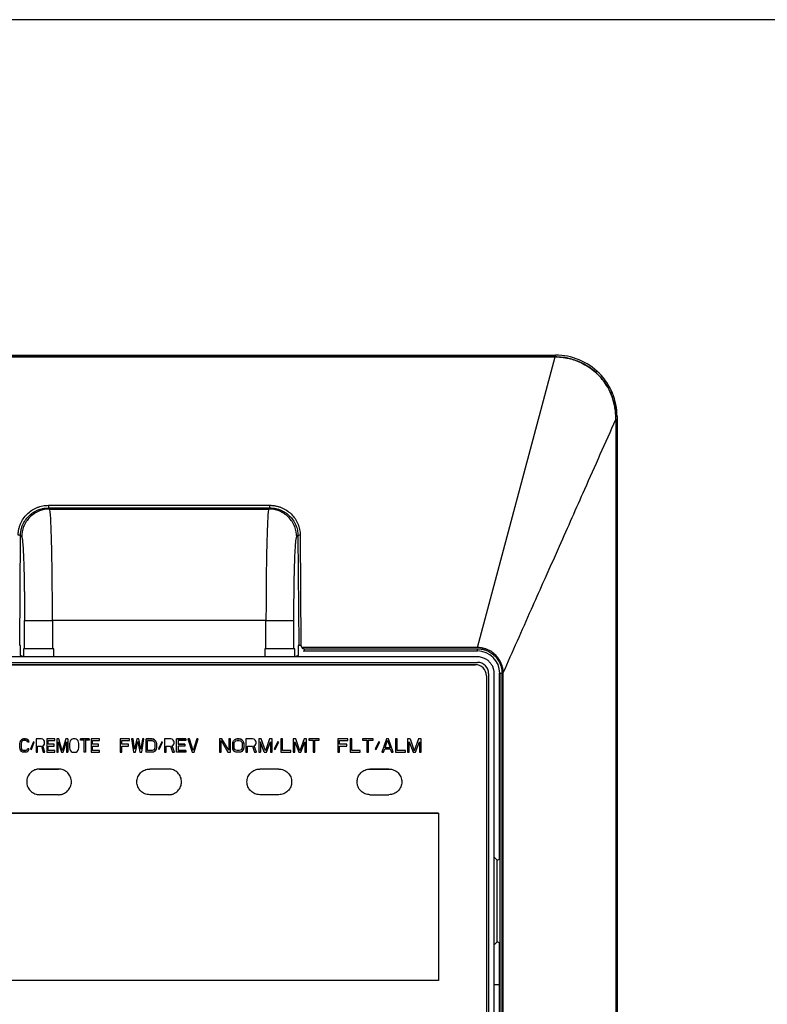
# Model space of a CAD drawing. Header units: millimetres. Extents: x -415 to 5, y -292 to 5.
# Tile 11 of 72: x -316 to -302, y -81 to -63. Entities that reach past the tile are written whole.
import ezdxf

# ---------------------------------------------------------------- set-up
doc = ezdxf.new("R2010")
doc.units = ezdxf.units.MM
doc.header["$MEASUREMENT"] = 0
doc.layers.add('实线', color=2, linetype='Continuous', lineweight=25)

msp = doc.modelspace()

# ---------------------------------------------------------------- linework, layer by layer
at = {"layer": '实线', "color": 7, "linetype": 'Continuous', "lineweight": 25}
for p, q in [((-281.5091, -63.2517), (-344.8291, -63.2517)), ((-320.2691, -69.2617), (-306.0692, -69.2617)), ((-320.2605, -69.2942), (-306.0778, -69.2942)), ((-306.0778, -69.2942), (-320.2605, -69.2942)), ((-307.4691, -74.5017), (-306.0778, -69.2942)), ((-304.9915, -70.4122), (-304.9915, -97.3287)), ((-304.9691, -70.4122), (-304.9915, -70.4122)), ((-304.9691, -70.4122), (-304.9691, -97.2937)), ((-315.1511, -71.9525), (-311.1871, -71.9525)), ((-315.132, -72.019), (-315.1511, -72)), ((-315.1511, -72), (-311.1871, -72)), ((-315.132, -72.019), (-311.2062, -72.019)), ((-311.2062, -72.019), (-311.1871, -72)), ((-315.6675, -74.4624), (-315.6544, -72.4961)), ((-315.6544, -72.4961), (-315.6317, -72.5187)), ((-310.7065, -72.5187), (-310.6838, -72.4961)), ((-310.6838, -72.4961), (-310.6707, -74.4624)), ((-310.6439, -72.4886), (-310.6308, -74.4549)), ((-315.5812, -74.525), (-315.5812, -74.0177)), ((-311.2567, -74.0178), (-315.0815, -74.0178)), ((-315.0815, -74.0178), (-315.0815, -74.525)), ((-311.2567, -74.525), (-311.2567, -74.0178)), ((-310.757, -74.525), (-310.757, -74.0178)), ((-315.6558, -74.467), (-315.6675, -74.4624)), ((-315.6558, -74.6417), (-315.6558, -74.467)), ((-315.5974, -74.525), (-315.5974, -74.6651)), ((-315.0591, -74.525), (-315.5974, -74.525)), ((-315.0591, -74.6675), (-315.0591, -74.525)), ((-311.2791, -74.525), (-311.2791, -74.6675)), ((-310.7408, -74.525), (-311.2791, -74.525)), ((-310.7408, -74.6651), (-310.7408, -74.525)), ((-310.6707, -74.4624), (-310.6824, -74.467)), ((-310.6824, -74.467), (-310.6824, -74.6417)), ((-307.4691, -74.5017), (-310.6078, -74.5017)), ((-310.5824, -74.567), (-310.5705, -74.5622)), ((-307.4691, -74.567), (-310.5824, -74.567)), ((-310.5705, -74.5622), (-307.4691, -74.5622)), ((-310.5703, -74.5222), (-307.4691, -74.5222)), ((-307.4691, -74.5622), (-307.4691, -74.567)), ((-307.4691, -74.6675), (-318.8691, -74.6675)), ((-307.4691, -74.6678), (-318.8691, -74.6678)), ((-318.8691, -74.7678), (-307.4691, -74.7678)), ((-315.5974, -74.6651), (-315.6558, -74.6417)), ((-310.6824, -74.6417), (-310.7408, -74.6651)), ((-318.8291, -74.8078), (-307.5091, -74.8078)), ((-318.8291, -74.8079), (-307.5091, -74.8079)), ((-307.5091, -74.8078), (-307.5091, -74.8079)), ((-307.2691, -74.9678), (-307.2694, -74.9575)), ((-307.2691, -74.9678), (-307.2691, -94.3678)), ((-307.1691, -74.9678), (-307.1691, -74.9675)), ((-307.1691, -94.3678), (-307.1691, -74.9678)), ((-307.0744, -78.2917), (-307.0744, -74.9617)), ((-307.0696, -74.9617), (-307.0744, -74.9617)), ((-307.0696, -74.9617), (-307.0296, -74.9617)), ((-307.0696, -74.9617), (-307.0696, -94.3617)), ((-307.0296, -94.3617), (-307.0296, -74.9617)), ((-307.0084, -94.3611), (-307.0074, -74.9509)), ((-307.3091, -75.0078), (-307.3091, -75.0079)), ((-307.3091, -75.0079), (-307.3091, -82.5279)), ((-315.6639, -76.2196), (-315.6598, -76.1941)), ((-315.6598, -76.1941), (-315.6516, -76.1736)), ((-315.6516, -76.1736), (-315.6598, -76.194)), ((-315.6598, -76.194), (-315.6598, -76.1941)), ((-315.6516, -76.1736), (-315.6352, -76.1532)), ((-315.6352, -76.1532), (-315.6516, -76.1736)), ((-315.6352, -76.1992), (-315.6393, -76.2196)), ((-315.6352, -76.1532), (-315.6188, -76.143)), ((-315.6188, -76.143), (-315.6352, -76.1532)), ((-315.627, -76.1838), (-315.6352, -76.1992)), ((-315.6147, -76.1736), (-315.627, -76.1838)), ((-315.6188, -76.143), (-315.5983, -76.1379)), ((-315.5983, -76.1379), (-315.6188, -76.143)), ((-315.5983, -76.1685), (-315.6147, -76.1736)), ((-315.5983, -76.1379), (-315.5614, -76.1379)), ((-315.5614, -76.1379), (-315.5983, -76.1379)), ((-315.5614, -76.1685), (-315.5983, -76.1685)), ((-315.5614, -76.1379), (-315.5409, -76.143)), ((-315.5409, -76.143), (-315.5614, -76.1379)), ((-315.545, -76.1736), (-315.5614, -76.1685)), ((-315.5327, -76.1838), (-315.545, -76.1736)), ((-315.5409, -76.143), (-315.5245, -76.1532)), ((-315.5245, -76.1532), (-315.5409, -76.143)), ((-315.5286, -76.1992), (-315.5327, -76.1838)), ((-315.504, -76.1992), (-315.5286, -76.1992)), ((-315.5245, -76.1532), (-315.5081, -76.1736)), ((-315.5081, -76.1736), (-315.5245, -76.1532)), ((-315.5081, -76.1736), (-315.504, -76.1992)), ((-315.5081, -76.1736), (-315.5081, -76.1736)), ((-315.4179, -76.1889), (-315.4712, -76.3166)), ((-315.4589, -76.3268), (-315.4056, -76.1991)), ((-315.4056, -76.1991), (-315.4179, -76.1889)), ((-315.3728, -76.1379), (-315.3728, -76.3779)), ((-315.2744, -76.1379), (-315.3728, -76.1379)), ((-315.2538, -76.143), (-315.2744, -76.1379)), ((-315.2374, -76.1583), (-315.2538, -76.143)), ((-315.2251, -76.1787), (-315.2374, -76.1583)), ((-315.221, -76.194), (-315.2251, -76.1787)), ((-315.221, -76.2145), (-315.221, -76.194)), ((-315.1841, -76.1379), (-315.1841, -76.3779)), ((-315.0365, -76.1379), (-315.1841, -76.1379)), ((-315.1595, -76.1685), (-315.0365, -76.1685)), ((-315.1595, -76.2349), (-315.1595, -76.1685)), ((-315.0365, -76.1685), (-315.0365, -76.1379)), ((-315.0037, -76.1379), (-315.0037, -76.3779)), ((-314.9668, -76.1379), (-315.0037, -76.1379)), ((-314.9791, -76.1889), (-314.9217, -76.3779)), ((-314.9791, -76.3779), (-314.9791, -76.1889)), ((-314.9053, -76.3523), (-314.9668, -76.1379)), ((-314.8438, -76.1379), (-314.9053, -76.3523)), ((-314.8889, -76.3779), (-314.8315, -76.1889)), ((-314.8069, -76.1379), (-314.8438, -76.1379)), ((-314.8315, -76.1889), (-314.8315, -76.3779)), ((-314.8069, -76.1379), (-314.8069, -76.1379)), ((-314.8069, -76.1379), (-314.8069, -76.3779)), ((-314.77, -76.194), (-314.7741, -76.2196)), ((-314.7618, -76.1736), (-314.77, -76.194)), ((-314.7454, -76.1532), (-314.7618, -76.1736)), ((-314.729, -76.143), (-314.7454, -76.1532)), ((-314.7085, -76.1379), (-314.729, -76.143)), ((-314.6757, -76.1379), (-314.7085, -76.1379)), ((-314.6552, -76.143), (-314.6757, -76.1379)), ((-314.6388, -76.1532), (-314.6552, -76.143)), ((-314.6224, -76.1736), (-314.6388, -76.1532)), ((-314.6142, -76.194), (-314.6224, -76.1736)), ((-314.6101, -76.2196), (-314.6142, -76.194)), ((-314.5773, -76.1379), (-314.4215, -76.1379)), ((-314.5773, -76.1634), (-314.5773, -76.1379)), ((-314.5773, -76.1379), (-314.5773, -76.1379)), ((-314.4215, -76.1379), (-314.5773, -76.1379)), ((-314.5117, -76.1634), (-314.5773, -76.1634)), ((-314.5117, -76.3779), (-314.5117, -76.1634)), ((-314.4871, -76.1634), (-314.4871, -76.3779)), ((-314.4215, -76.1634), (-314.4871, -76.1634)), ((-314.4215, -76.1379), (-314.4215, -76.1634)), ((-314.4215, -76.1379), (-314.4215, -76.1379)), ((-314.3887, -76.1379), (-314.3887, -76.3779)), ((-314.2411, -76.1379), (-314.3887, -76.1379)), ((-314.3641, -76.1685), (-314.2411, -76.1685)), ((-314.3641, -76.2349), (-314.3641, -76.1685)), ((-314.2411, -76.1685), (-314.2411, -76.1379)), ((-313.8691, -76.1379), (-313.8691, -76.3779)), ((-313.7022, -76.1379), (-313.8691, -76.1379)), ((-313.8413, -76.1685), (-313.7022, -76.1685)), ((-313.8413, -76.2349), (-313.8413, -76.1685)), ((-313.7022, -76.1685), (-313.7022, -76.1379)), ((-313.6651, -76.1379), (-313.628, -76.3779)), ((-313.6373, -76.1379), (-313.6651, -76.1379)), ((-313.6095, -76.3217), (-313.6373, -76.1379)), ((-313.5724, -76.1379), (-313.6095, -76.3217)), ((-313.5909, -76.3779), (-313.5539, -76.1838)), ((-313.5353, -76.1379), (-313.5724, -76.1379)), ((-313.5539, -76.1838), (-313.5168, -76.3779)), ((-313.4982, -76.3217), (-313.5353, -76.1379)), ((-313.4704, -76.1379), (-313.4982, -76.3217)), ((-313.4797, -76.3779), (-313.4426, -76.1379)), ((-313.4426, -76.1379), (-313.4704, -76.1379)), ((-313.4055, -76.3779), (-313.4055, -76.1379)), ((-313.4055, -76.1379), (-313.2943, -76.1379)), ((-313.4055, -76.1379), (-313.4055, -76.1379)), ((-313.2943, -76.1379), (-313.4055, -76.1379)), ((-313.3777, -76.1685), (-313.2943, -76.1685)), ((-313.3777, -76.3473), (-313.3777, -76.1685)), ((-313.2943, -76.1379), (-313.2711, -76.143)), ((-313.2711, -76.143), (-313.2943, -76.1379)), ((-313.2943, -76.1685), (-313.2757, -76.1736)), ((-313.2757, -76.1736), (-313.2618, -76.1838)), ((-313.2711, -76.143), (-313.2525, -76.1532)), ((-313.2525, -76.1532), (-313.2711, -76.143)), ((-313.2618, -76.1838), (-313.2525, -76.1992)), ((-313.2525, -76.1532), (-313.234, -76.1736)), ((-313.234, -76.1736), (-313.2525, -76.1532)), ((-313.2525, -76.1992), (-313.2479, -76.2196)), ((-313.234, -76.1736), (-313.2247, -76.1941)), ((-313.2247, -76.194), (-313.234, -76.1736)), ((-313.2247, -76.1941), (-313.2247, -76.194)), ((-313.2247, -76.1941), (-313.2201, -76.2196)), ((-313.1227, -76.1889), (-313.183, -76.3166)), ((-313.1691, -76.3268), (-313.1088, -76.1991)), ((-313.1088, -76.1991), (-313.1227, -76.1889)), ((-313.0717, -76.1379), (-313.0717, -76.3779)), ((-312.9605, -76.1379), (-313.0717, -76.1379)), ((-312.9373, -76.143), (-312.9605, -76.1379)), ((-312.9188, -76.1583), (-312.9373, -76.143)), ((-312.9049, -76.1787), (-312.9188, -76.1583)), ((-312.9002, -76.194), (-312.9049, -76.1787)), ((-312.9002, -76.2145), (-312.9002, -76.194)), ((-312.8585, -76.3779), (-312.8585, -76.1379)), ((-312.8585, -76.1379), (-312.6916, -76.1379)), ((-312.8585, -76.1379), (-312.8585, -76.1379)), ((-312.6916, -76.1379), (-312.8585, -76.1379)), ((-312.6916, -76.1685), (-312.8307, -76.1685)), ((-312.8307, -76.1685), (-312.8307, -76.2349)), ((-312.6916, -76.1379), (-312.6916, -76.1685)), ((-312.6916, -76.1379), (-312.6916, -76.1379)), ((-312.6267, -76.1379), (-312.6545, -76.1379)), ((-312.6545, -76.1379), (-312.5804, -76.3779)), ((-312.5618, -76.3472), (-312.6267, -76.1379)), ((-312.4969, -76.1379), (-312.5618, -76.3472)), ((-312.5433, -76.3779), (-312.4691, -76.1379)), ((-312.4691, -76.1379), (-312.4969, -76.1379)), ((-312.0473, -76.1379), (-312.0921, -76.1379)), ((-312.0921, -76.1379), (-312.0921, -76.3779)), ((-312.0623, -76.1685), (-311.938, -76.3779)), ((-312.0623, -76.3779), (-312.0623, -76.1685)), ((-311.923, -76.3421), (-312.0473, -76.1379)), ((-311.923, -76.1379), (-311.923, -76.3421)), ((-311.8932, -76.1379), (-311.923, -76.1379)), ((-311.8932, -76.3779), (-311.8932, -76.1379)), ((-311.8485, -76.194), (-311.8534, -76.2196)), ((-311.8534, -76.2196), (-311.8485, -76.1941)), ((-311.8485, -76.1941), (-311.8385, -76.1736)), ((-311.8385, -76.1736), (-311.8186, -76.1532)), ((-311.8186, -76.1532), (-311.8385, -76.1736)), ((-311.8236, -76.2196), (-311.8186, -76.1991)), ((-311.8236, -76.2196), (-311.8186, -76.1992)), ((-311.8186, -76.1532), (-311.7987, -76.143)), ((-311.7987, -76.143), (-311.8186, -76.1532)), ((-311.8186, -76.1992), (-311.8087, -76.1838)), ((-311.8087, -76.1838), (-311.7938, -76.1736)), ((-311.7987, -76.143), (-311.7739, -76.1379)), ((-311.7739, -76.1379), (-311.7987, -76.143)), ((-311.7938, -76.1736), (-311.7739, -76.1685)), ((-311.7739, -76.1379), (-311.7341, -76.1379)), ((-311.7341, -76.1379), (-311.7739, -76.1379)), ((-311.7739, -76.1685), (-311.7341, -76.1685)), ((-311.7341, -76.1379), (-311.7092, -76.143)), ((-311.7092, -76.143), (-311.7341, -76.1379)), ((-311.7341, -76.1685), (-311.7142, -76.1736)), ((-311.7142, -76.1736), (-311.6993, -76.1838)), ((-311.7092, -76.143), (-311.6893, -76.1532)), ((-311.6893, -76.1532), (-311.7092, -76.143)), ((-311.6993, -76.1838), (-311.6893, -76.1992)), ((-311.6893, -76.1532), (-311.6695, -76.1736)), ((-311.6695, -76.1736), (-311.6893, -76.1532)), ((-311.6893, -76.1991), (-311.6844, -76.2196)), ((-311.6893, -76.1992), (-311.6844, -76.2196)), ((-311.6695, -76.1736), (-311.6595, -76.1941)), ((-311.6545, -76.2196), (-311.6595, -76.194)), ((-311.6595, -76.1941), (-311.6545, -76.2196)), ((-311.6148, -76.1379), (-311.6148, -76.3779)), ((-311.4954, -76.1379), (-311.6148, -76.1379)), ((-311.4706, -76.143), (-311.4954, -76.1379)), ((-311.4507, -76.1583), (-311.4706, -76.143)), ((-311.4358, -76.1787), (-311.4507, -76.1583)), ((-311.4308, -76.194), (-311.4358, -76.1787)), ((-311.4308, -76.2145), (-311.4308, -76.194)), ((-311.386, -76.1379), (-311.386, -76.3779)), ((-311.3413, -76.1379), (-311.386, -76.1379)), ((-311.3562, -76.1889), (-311.3562, -76.189)), ((-311.3562, -76.189), (-311.3562, -76.1889)), ((-311.2866, -76.3779), (-311.3562, -76.189)), ((-311.3562, -76.189), (-311.3562, -76.3779)), ((-311.2667, -76.3523), (-311.3413, -76.1379)), ((-311.1921, -76.1379), (-311.2667, -76.3523)), ((-311.2468, -76.3779), (-311.1772, -76.1889)), ((-311.1474, -76.1379), (-311.1921, -76.1379)), ((-311.1772, -76.1889), (-311.1772, -76.3779)), ((-311.1474, -76.3779), (-311.1474, -76.1379)), ((-311.043, -76.1889), (-311.1076, -76.3166)), ((-311.0927, -76.3268), (-311.028, -76.1991)), ((-311.028, -76.1991), (-311.043, -76.1889)), ((-310.9883, -76.1379), (-310.9883, -76.3779)), ((-310.9584, -76.1379), (-310.9883, -76.1379)), ((-310.9584, -76.3472), (-310.9584, -76.1379)), ((-310.7695, -76.1379), (-310.7695, -76.3779)), ((-310.7247, -76.1379), (-310.7695, -76.1379)), ((-310.7396, -76.1889), (-310.67, -76.3779)), ((-310.7396, -76.3779), (-310.7396, -76.1889)), ((-310.6501, -76.3523), (-310.7247, -76.1379)), ((-310.5756, -76.1379), (-310.6501, -76.3523)), ((-310.6303, -76.3779), (-310.5606, -76.1889)), ((-310.5308, -76.1379), (-310.5756, -76.1379)), ((-310.5606, -76.1889), (-310.5606, -76.3779)), ((-310.5308, -76.3779), (-310.5308, -76.1379)), ((-310.491, -76.1379), (-310.491, -76.1634)), ((-310.3021, -76.1379), (-310.491, -76.1379)), ((-310.491, -76.1634), (-310.4115, -76.1634)), ((-310.4115, -76.1634), (-310.4115, -76.3779)), ((-310.3816, -76.1634), (-310.3021, -76.1634)), ((-310.3816, -76.3779), (-310.3816, -76.1634)), ((-310.3021, -76.1634), (-310.3021, -76.1379)), ((-309.9701, -76.1379), (-309.9701, -76.3779)), ((-309.7901, -76.1379), (-309.9701, -76.1379)), ((-309.9401, -76.1685), (-309.7901, -76.1685)), ((-309.9401, -76.2349), (-309.9401, -76.1685)), ((-309.7901, -76.1685), (-309.7901, -76.1379)), ((-309.7501, -76.1379), (-309.7501, -76.3779)), ((-309.7201, -76.1379), (-309.7501, -76.1379)), ((-309.7201, -76.3472), (-309.7201, -76.1379)), ((-309.5301, -76.1379), (-309.5301, -76.1634)), ((-309.3401, -76.1379), (-309.5301, -76.1379)), ((-309.5301, -76.1634), (-309.4501, -76.1634)), ((-309.4501, -76.1634), (-309.4501, -76.3779)), ((-309.4201, -76.1634), (-309.3401, -76.1634)), ((-309.4201, -76.3779), (-309.4201, -76.1634)), ((-309.3401, -76.1634), (-309.3401, -76.1379)), ((-309.2351, -76.1889), (-309.3001, -76.3166)), ((-309.2851, -76.3268), (-309.2201, -76.1991)), ((-309.2201, -76.1991), (-309.2351, -76.1889)), ((-309.1001, -76.1379), (-309.1801, -76.3779)), ((-309.1251, -76.2962), (-309.0801, -76.1583)), ((-309.1251, -76.2962), (-309.0801, -76.1583)), ((-309.0601, -76.1379), (-309.1001, -76.1379)), ((-309.0801, -76.1583), (-309.0801, -76.1583)), ((-309.0801, -76.1583), (-309.0351, -76.2962)), ((-308.9801, -76.3779), (-309.0601, -76.1379)), ((-308.9401, -76.1379), (-308.9401, -76.3779)), ((-308.9101, -76.1379), (-308.9401, -76.1379)), ((-308.9101, -76.3472), (-308.9101, -76.1379)), ((-308.7201, -76.1379), (-308.7201, -76.3779)), ((-308.6751, -76.1379), (-308.7201, -76.1379)), ((-308.6901, -76.1889), (-308.6201, -76.3779)), ((-308.6901, -76.3779), (-308.6901, -76.1889)), ((-308.6751, -76.1379), (-308.6751, -76.1379)), ((-308.6751, -76.1379), (-308.6751, -76.1379)), ((-308.6751, -76.1379), (-308.6001, -76.3524)), ((-308.5251, -76.1379), (-308.6001, -76.3523)), ((-308.5801, -76.3779), (-308.5101, -76.1889)), ((-308.4801, -76.1379), (-308.5251, -76.1379)), ((-308.5101, -76.1889), (-308.5101, -76.3779)), ((-308.4801, -76.3779), (-308.4801, -76.1379)), ((-315.6639, -76.2962), (-315.6639, -76.2196)), ((-315.6639, -76.2196), (-315.6639, -76.2196)), ((-315.6598, -76.3217), (-315.6639, -76.2962)), ((-315.6639, -76.2962), (-315.6639, -76.2962)), ((-315.6516, -76.3421), (-315.6598, -76.3217)), ((-315.6352, -76.3626), (-315.6516, -76.3421)), ((-315.6393, -76.2196), (-315.6393, -76.2962)), ((-315.6393, -76.2196), (-315.6393, -76.2196)), ((-315.6393, -76.2962), (-315.6352, -76.3166)), ((-315.6393, -76.2962), (-315.6393, -76.2962)), ((-315.6352, -76.3166), (-315.627, -76.3319)), ((-315.627, -76.3319), (-315.6352, -76.3166)), ((-315.6188, -76.3728), (-315.6352, -76.3626)), ((-315.627, -76.3319), (-315.6147, -76.3421)), ((-315.6147, -76.3421), (-315.627, -76.3319)), ((-315.5983, -76.3779), (-315.6188, -76.3728)), ((-315.6147, -76.3421), (-315.5983, -76.3473)), ((-315.5983, -76.3472), (-315.6147, -76.3421)), ((-315.5614, -76.3472), (-315.5983, -76.3472)), ((-315.5983, -76.3473), (-315.5614, -76.3473)), ((-315.5614, -76.3779), (-315.5983, -76.3779)), ((-315.5614, -76.3473), (-315.545, -76.3421)), ((-315.545, -76.3421), (-315.5614, -76.3472)), ((-315.5409, -76.3728), (-315.5614, -76.3779)), ((-315.545, -76.3421), (-315.5327, -76.3319)), ((-315.5327, -76.3319), (-315.545, -76.3421)), ((-315.5245, -76.3626), (-315.5409, -76.3728)), ((-315.5327, -76.3319), (-315.5286, -76.3166)), ((-315.5286, -76.3166), (-315.504, -76.3166)), ((-315.5286, -76.3166), (-315.5286, -76.3166)), ((-315.504, -76.3166), (-315.5286, -76.3166)), ((-315.5081, -76.3421), (-315.5245, -76.3626)), ((-315.504, -76.3166), (-315.5081, -76.3421)), ((-315.504, -76.3166), (-315.504, -76.3166)), ((-315.4712, -76.3166), (-315.4589, -76.3268)), ((-315.3728, -76.3779), (-315.3482, -76.3779)), ((-315.3482, -76.2706), (-315.2785, -76.2706)), ((-315.3482, -76.3779), (-315.3482, -76.2706)), ((-315.2785, -76.2706), (-315.2456, -76.3779)), ((-315.2538, -76.2604), (-315.2374, -76.2502)), ((-315.2169, -76.3779), (-315.2538, -76.2604)), ((-315.2456, -76.3779), (-315.2169, -76.3779)), ((-315.2374, -76.2502), (-315.2251, -76.2298)), ((-315.2251, -76.2298), (-315.221, -76.2145)), ((-315.1841, -76.3779), (-315.0365, -76.3779)), ((-315.0529, -76.2349), (-315.1595, -76.2349)), ((-315.1595, -76.2655), (-315.0529, -76.2655)), ((-315.1595, -76.3472), (-315.1595, -76.2655)), ((-315.0365, -76.3472), (-315.1595, -76.3472)), ((-315.0529, -76.2655), (-315.0529, -76.2349)), ((-315.0365, -76.3779), (-315.0365, -76.3472)), ((-315.0037, -76.3779), (-314.9791, -76.3779)), ((-314.9217, -76.3779), (-314.8889, -76.3779)), ((-314.8315, -76.3779), (-314.8069, -76.3779)), ((-314.7741, -76.2196), (-314.7741, -76.2962)), ((-314.7741, -76.2962), (-314.77, -76.3217)), ((-314.77, -76.3217), (-314.7618, -76.3421)), ((-314.7618, -76.3421), (-314.7454, -76.3626)), ((-314.7454, -76.3626), (-314.729, -76.3728)), ((-314.729, -76.3728), (-314.7085, -76.3779)), ((-314.7085, -76.3779), (-314.6757, -76.3779)), ((-314.6757, -76.3779), (-314.6552, -76.3728)), ((-314.6552, -76.3728), (-314.6388, -76.3626)), ((-314.6388, -76.3626), (-314.6224, -76.3421)), ((-314.6224, -76.3421), (-314.6142, -76.3217)), ((-314.6142, -76.3217), (-314.6101, -76.2962)), ((-314.6101, -76.2962), (-314.6101, -76.2196)), ((-314.4871, -76.3779), (-314.5117, -76.3779)), ((-314.3887, -76.3779), (-314.2411, -76.3779)), ((-314.2575, -76.2349), (-314.3641, -76.2349)), ((-314.3641, -76.2655), (-314.2575, -76.2655)), ((-314.3641, -76.3472), (-314.3641, -76.2655)), ((-314.2411, -76.3472), (-314.3641, -76.3472)), ((-314.2575, -76.2655), (-314.2575, -76.2349)), ((-314.2411, -76.3779), (-314.2411, -76.3472)), ((-313.8691, -76.3779), (-313.8413, -76.3779)), ((-313.7207, -76.2349), (-313.8413, -76.2349)), ((-313.8413, -76.2655), (-313.7207, -76.2655)), ((-313.8413, -76.3779), (-313.8413, -76.2655)), ((-313.7207, -76.2655), (-313.7207, -76.2349)), ((-313.628, -76.3779), (-313.5909, -76.3779)), ((-313.5168, -76.3779), (-313.4797, -76.3779)), ((-313.2943, -76.3779), (-313.4055, -76.3779)), ((-313.2943, -76.3472), (-313.3777, -76.3472)), ((-313.2943, -76.3473), (-313.3777, -76.3473)), ((-313.2757, -76.3421), (-313.2943, -76.3472)), ((-313.2757, -76.3421), (-313.2943, -76.3473)), ((-313.2711, -76.3728), (-313.2943, -76.3779)), ((-313.2618, -76.3319), (-313.2757, -76.3421)), ((-313.2618, -76.3319), (-313.2757, -76.3421)), ((-313.2525, -76.3626), (-313.2711, -76.3728)), ((-313.2525, -76.3166), (-313.2618, -76.3319)), ((-313.2525, -76.3166), (-313.2618, -76.3319)), ((-313.2479, -76.2962), (-313.2525, -76.3166)), ((-313.234, -76.3421), (-313.2525, -76.3626)), ((-313.2479, -76.2196), (-313.2479, -76.2196)), ((-313.2479, -76.2196), (-313.2479, -76.2962)), ((-313.2479, -76.2962), (-313.2479, -76.2962)), ((-313.2247, -76.3217), (-313.234, -76.3421)), ((-313.2201, -76.2962), (-313.2247, -76.3217)), ((-313.2201, -76.2196), (-313.2201, -76.2962)), ((-313.2201, -76.2196), (-313.2201, -76.2196)), ((-313.2201, -76.2962), (-313.2201, -76.2962)), ((-313.183, -76.3166), (-313.1691, -76.3268)), ((-313.0717, -76.3779), (-313.0439, -76.3779)), ((-313.0439, -76.2706), (-312.9651, -76.2706)), ((-313.0439, -76.3779), (-313.0439, -76.2706)), ((-312.9651, -76.2706), (-312.928, -76.3779)), ((-312.9373, -76.2604), (-312.9188, -76.2502)), ((-312.8956, -76.3779), (-312.9373, -76.2604)), ((-312.928, -76.3779), (-312.8956, -76.3779)), ((-312.9188, -76.2502), (-312.9049, -76.2298)), ((-312.9049, -76.2298), (-312.9002, -76.2145)), ((-312.6916, -76.3779), (-312.8585, -76.3779)), ((-312.8307, -76.2349), (-312.7102, -76.2349)), ((-312.7102, -76.2349), (-312.8307, -76.2349)), ((-312.7102, -76.2655), (-312.8307, -76.2655)), ((-312.8307, -76.2655), (-312.8307, -76.3473)), ((-312.6916, -76.3472), (-312.8307, -76.3472)), ((-312.8307, -76.3473), (-312.6916, -76.3473)), ((-312.7102, -76.2349), (-312.7102, -76.2655)), ((-312.7102, -76.2349), (-312.7102, -76.2349)), ((-312.6916, -76.3473), (-312.6916, -76.3472)), ((-312.6916, -76.3473), (-312.6916, -76.3779)), ((-312.5804, -76.3779), (-312.5433, -76.3779)), ((-312.0921, -76.3779), (-312.0623, -76.3779)), ((-311.938, -76.3779), (-311.8932, -76.3779)), ((-311.8534, -76.2962), (-311.8534, -76.2196)), ((-311.8485, -76.3217), (-311.8534, -76.2962)), ((-311.8534, -76.2962), (-311.8485, -76.3217)), ((-311.8385, -76.3421), (-311.8485, -76.3217)), ((-311.8186, -76.3626), (-311.8385, -76.3421)), ((-311.8236, -76.2962), (-311.8236, -76.2196)), ((-311.8186, -76.3166), (-311.8236, -76.2962)), ((-311.8087, -76.3319), (-311.8186, -76.3166)), ((-311.8087, -76.3319), (-311.8186, -76.3166)), ((-311.7987, -76.3728), (-311.8186, -76.3626)), ((-311.7938, -76.3421), (-311.8087, -76.3319)), ((-311.7938, -76.3421), (-311.8087, -76.3319)), ((-311.7739, -76.3779), (-311.7987, -76.3728)), ((-311.7739, -76.3472), (-311.7938, -76.3421)), ((-311.7739, -76.3473), (-311.7938, -76.3421)), ((-311.7341, -76.3472), (-311.7739, -76.3472)), ((-311.7341, -76.3473), (-311.7739, -76.3473)), ((-311.7341, -76.3779), (-311.7739, -76.3779)), ((-311.7142, -76.3421), (-311.7341, -76.3472)), ((-311.7142, -76.3421), (-311.7341, -76.3473)), ((-311.7092, -76.3728), (-311.7341, -76.3779)), ((-311.6993, -76.3319), (-311.7142, -76.3421)), ((-311.6993, -76.3319), (-311.7142, -76.3421)), ((-311.6893, -76.3626), (-311.7092, -76.3728)), ((-311.6893, -76.3166), (-311.6993, -76.3319)), ((-311.6893, -76.3166), (-311.6993, -76.3319)), ((-311.6844, -76.2962), (-311.6893, -76.3166)), ((-311.6695, -76.3421), (-311.6893, -76.3626)), ((-311.6844, -76.2196), (-311.6844, -76.2962)), ((-311.6595, -76.3217), (-311.6695, -76.3421)), ((-311.6545, -76.2962), (-311.6595, -76.3217)), ((-311.6595, -76.3217), (-311.6545, -76.2962)), ((-311.6545, -76.2196), (-311.6545, -76.2962)), ((-311.6148, -76.3779), (-311.5849, -76.3779)), ((-311.5849, -76.2706), (-311.5004, -76.2706)), ((-311.5849, -76.3779), (-311.5849, -76.2706)), ((-311.5004, -76.2706), (-311.4606, -76.3779)), ((-311.4706, -76.2604), (-311.4507, -76.2502)), ((-311.4258, -76.3779), (-311.4706, -76.2604)), ((-311.4606, -76.3779), (-311.4258, -76.3779)), ((-311.4507, -76.2502), (-311.4358, -76.2298)), ((-311.4358, -76.2298), (-311.4308, -76.2145)), ((-311.386, -76.3779), (-311.3562, -76.3779)), ((-311.2866, -76.3779), (-311.2866, -76.3779)), ((-311.2866, -76.3779), (-311.2468, -76.3779)), ((-311.1772, -76.3779), (-311.1474, -76.3779)), ((-311.1076, -76.3166), (-311.0927, -76.3268)), ((-310.9883, -76.3779), (-310.8093, -76.3779)), ((-310.8093, -76.3472), (-310.9584, -76.3472)), ((-310.8093, -76.3779), (-310.8093, -76.3472)), ((-310.7695, -76.3779), (-310.7396, -76.3779)), ((-310.67, -76.3779), (-310.6303, -76.3779)), ((-310.5606, -76.3779), (-310.5308, -76.3779)), ((-310.4115, -76.3779), (-310.3816, -76.3779)), ((-309.9701, -76.3779), (-309.9401, -76.3779)), ((-309.8101, -76.2349), (-309.9401, -76.2349)), ((-309.9401, -76.2655), (-309.8101, -76.2655)), ((-309.9401, -76.3779), (-309.9401, -76.2655)), ((-309.8101, -76.2655), (-309.8101, -76.2349)), ((-309.7501, -76.3779), (-309.5701, -76.3779)), ((-309.5701, -76.3472), (-309.7201, -76.3472)), ((-309.5701, -76.3779), (-309.5701, -76.3472)), ((-309.4501, -76.3779), (-309.4201, -76.3779)), ((-309.3001, -76.3166), (-309.2851, -76.3268)), ((-309.1801, -76.3779), (-309.1501, -76.3779)), ((-309.1501, -76.3779), (-309.1301, -76.3166)), ((-309.1301, -76.3166), (-309.0301, -76.3166)), ((-309.1251, -76.2962), (-309.1251, -76.2962)), ((-309.0351, -76.2962), (-309.1251, -76.2962)), ((-309.0301, -76.3166), (-309.0101, -76.3779)), ((-309.0101, -76.3779), (-308.9801, -76.3779)), ((-308.9401, -76.3779), (-308.7601, -76.3779)), ((-308.7601, -76.3472), (-308.9101, -76.3472)), ((-308.7601, -76.3779), (-308.7601, -76.3472)), ((-308.7201, -76.3779), (-308.6901, -76.3779)), ((-308.6201, -76.3779), (-308.5801, -76.3779)), ((-308.6001, -76.3524), (-308.6001, -76.3523)), ((-308.5101, -76.3779), (-308.4801, -76.3779)), ((-314.9711, -76.6779), (-315.3111, -76.6779)), ((-315.3111, -76.678), (-315.3111, -76.6779)), ((-315.3111, -76.678), (-314.9711, -76.678)), ((-314.9711, -76.6779), (-314.9711, -76.678)), ((-313.3391, -76.6779), (-313.3391, -76.678)), ((-312.9991, -76.6779), (-313.3391, -76.6779)), ((-312.9991, -76.678), (-313.3391, -76.678)), ((-311.3671, -76.6779), (-311.3671, -76.678)), ((-311.0271, -76.6779), (-311.3671, -76.6779)), ((-311.0271, -76.678), (-311.3671, -76.678)), ((-311.0271, -76.678), (-311.0271, -76.6779)), ((-309.3951, -76.678), (-309.3951, -76.6779)), ((-309.0551, -76.6779), (-309.3951, -76.6779)), ((-309.3951, -76.678), (-309.0551, -76.678)), ((-309.0551, -76.678), (-309.0551, -76.6779)), ((-310.7971, -76.908), (-310.7971, -76.9079)), ((-309.6251, -76.9079), (-309.6251, -76.908)), ((-308.8251, -76.908), (-308.8251, -76.9079)), ((-314.9711, -77.138), (-315.3111, -77.138)), ((-312.9991, -77.138), (-313.3391, -77.138)), ((-312.9991, -77.138), (-312.9991, -77.1379)), ((-311.0271, -77.138), (-311.3671, -77.138)), ((-311.0271, -77.138), (-311.0271, -77.1379)), ((-309.3951, -77.138), (-309.0551, -77.138)), ((-308.1691, -77.4679), (-318.1691, -77.4679)), ((-318.1691, -77.468), (-308.1691, -77.468)), ((-308.1691, -77.468), (-308.1691, -77.4679)), ((-308.1691, -77.468), (-308.1691, -80.468)), ((-307.1149, -78.3084), (-307.1691, -78.2542)), ((-307.1149, -78.3084), (-307.0744, -78.2917)), ((-307.1149, -79.7749), (-307.1149, -78.3084)), ((-307.1691, -79.8291), (-307.1149, -79.7749)), ((-307.0744, -79.7917), (-307.1149, -79.7749)), ((-307.0744, -88.7917), (-307.0744, -79.7917)), ((-308.1691, -80.468), (-318.1691, -80.468)), ((-307.1691, -80.5412), (-307.0744, -80.5412))]:
    msp.add_line(p, q, dxfattribs=at)
for centre, radius, start, end in [((-307.4691, -74.9617), 0.3994, 0, 90), ((-307.4691, -74.9678), 0.2, 0.00001, 90.00001), ((-307.5091, -75.0079), 0.2, 0.00001, 90.00001)]:
    msp.add_arc(centre, radius, start, end, dxfattribs=at)
for points, knots in [([(-306.0692, -69.2617), (-306.0706, -69.2617), (-306.0721, -69.2647), (-306.075, -69.277), (-306.0764, -69.2858), (-306.0778, -69.2942)], [0, 0, 0, 0, 0.5, 0.5, 1, 1, 1, 1]), ([(-306.0778, -69.2942), (-306.063, -69.2943), (-306.0276, -69.2946), (-305.9663, -69.2987), (-305.8885, -69.3089), (-305.7952, -69.329), (-305.688, -69.3632), (-305.5695, -69.4159), (-305.4436, -69.4924), (-305.3388, -69.579), (-305.2576, -69.665), (-305.1988, -69.7395), (-305.147, -69.8187), (-305.1022, -69.9021), (-305.0647, -69.989), (-305.0347, -70.0789), (-305.0125, -70.1712), (-304.9976, -70.2654), (-304.9945, -70.329), (-304.9929, -70.3609)], [0, 0, 0, 0, 0.0263726, 0.0628217, 0.1093146, 0.1658447, 0.2324393, 0.3091647, 0.3961354, 0.4936662, 0.5501018, 0.6063082, 0.6623604, 0.7183734, 0.7744115, 0.8305334, 0.886798, 0.943265, 1, 1, 1, 1]), ([(-304.993, -70.3609), (-304.9937, -70.3443), (-304.995, -70.3112), (-304.9996, -70.2621), (-305.0062, -70.2137), (-305.0147, -70.1662), (-305.0251, -70.1197), (-305.0374, -70.0741), (-305.0513, -70.0297), (-305.0669, -69.9863), (-305.0984, -69.9095), (-305.171, -69.7704), (-305.3118, -69.5937), (-305.4954, -69.4543), (-305.6537, -69.376), (-305.7739, -69.3349), (-305.8659, -69.3131), (-305.9662, -69.2975), (-306.0346, -69.2955), (-306.0778, -69.2942)], [0, 0, 0, 0, 0.0296173, 0.0589049, 0.0878645, 0.1164967, 0.1448018, 0.1727795, 0.2004298, 0.227753, 0.2547497, 0.3482072, 0.5062558, 0.6525891, 0.7549164, 0.8194852, 0.8783772, 0.9231917, 1, 1, 1, 1]), ([(-304.9691, -70.3617), (-304.9691, -70.0714), (-305.0863, -69.7889), (-305.3935, -69.4816), (-305.516, -69.4008), (-305.7815, -69.2909), (-305.9247, -69.2617), (-306.0692, -69.2617)], [0, 0, 0, 0, 0.5, 0.5, 0.75, 0.75, 1, 1, 1, 1]), ([(-304.9915, -70.4122), (-304.9918, -70.4039), (-304.9923, -70.3868), (-304.9928, -70.3697), (-304.993, -70.3609)], [0, 0, 0, 0, 0.48308531, 1, 1, 1, 1]), ([(-304.9691, -70.3617), (-304.9691, -70.3616), (-304.9701, -70.3614), (-304.9751, -70.3612), (-304.9831, -70.361), (-304.9896, -70.3609), (-304.9929, -70.3609)], [0.00000043, 0.00000043, 0.00000043, 0.00000043, 0.25049656, 0.50099269, 0.75148882, 1, 1, 1, 1]), ([(-304.9691, -70.3617), (-304.9691, -70.3703), (-304.9691, -70.3871), (-304.9691, -70.404), (-304.9691, -70.4122)], [0, 0, 0, 0, 0.512523, 1, 1, 1, 1]), ([(-307.0075, -74.9509), (-306.9235, -74.7616), (-306.7554, -74.3832), (-306.518, -73.8498), (-306.2659, -73.2828), (-305.9475, -72.5655), (-305.5127, -71.5861), (-305.1768, -70.8296), (-304.9915, -70.4122)], [0, 0, 0, 0, 0.1251125, 0.2500944, 0.352691, 0.4999889, 0.7241327, 1, 1, 1, 1]), ([(-315.6943, -72.4886), (-315.6941, -72.4787), (-315.6937, -72.4588), (-315.6909, -72.4293), (-315.6867, -72.4), (-315.6808, -72.371), (-315.6732, -72.3424), (-315.664, -72.314), (-315.6441, -72.2622), (-315.6054, -72.1901), (-315.5366, -72.1074), (-315.4529, -72.0392), (-315.3732, -71.9979), (-315.3062, -71.9742), (-315.2553, -71.9617), (-315.2035, -71.9539), (-315.1686, -71.953), (-315.1511, -71.9525)], [0, 0, 0, 0, 0.0355809, 0.0709225, 0.1061304, 0.1413116, 0.1765732, 0.2120218, 0.2477619, 0.3745867, 0.5016595, 0.6275186, 0.7542445, 0.8162206, 0.8774423, 0.9385028, 1, 1, 1, 1]), ([(-315.1511, -71.96), (-315.1511, -71.9702), (-315.1511, -71.9804), (-315.1511, -71.9952), (-315.1511, -71.9996), (-315.1511, -72)], [0, 0, 0, 0, 0.5, 0.5, 1, 1, 1, 1]), ([(-311.1871, -71.9525), (-311.1771, -71.9527), (-311.1572, -71.953), (-311.1275, -71.9555), (-311.0981, -71.9595), (-311.069, -71.9652), (-311.0401, -71.9725), (-311.0115, -71.9814), (-310.9592, -72.0009), (-310.8865, -72.0385), (-310.8029, -72.1061), (-310.7339, -72.1883), (-310.6914, -72.2671), (-310.6671, -72.3334), (-310.654, -72.3843), (-310.6457, -72.4361), (-310.6445, -72.4711), (-310.6439, -72.4886)], [0, 0, 0, 0, 0.0350673, 0.0699219, 0.1046732, 0.1394313, 0.1743066, 0.2094079, 0.2448423, 0.3707577, 0.4960732, 0.6228754, 0.7497616, 0.8127037, 0.8749973, 0.9372322, 1, 1, 1, 1]), ([(-311.1871, -72), (-311.1871, -71.9996), (-311.1871, -71.9952), (-311.1871, -71.9804), (-311.1871, -71.9702), (-311.1871, -71.96)], [0, 0, 0, 0, 0.5, 0.5, 1, 1, 1, 1]), ([(-315.6544, -72.4961), (-315.6541, -72.4853), (-315.6535, -72.4636), (-315.6499, -72.4312), (-315.6444, -72.3991), (-315.6367, -72.3675), (-315.627, -72.3363), (-315.6075, -72.2859), (-315.571, -72.2188), (-315.5138, -72.1502), (-315.4536, -72.0986), (-315.3958, -72.0615), (-315.3354, -72.0333), (-315.2738, -72.0138), (-315.2122, -72.0021), (-315.1712, -72.0007), (-315.1511, -72)], [0, 0, 0, 0, 0.0419129, 0.0838327, 0.1257594, 0.1676932, 0.209634, 0.2515819, 0.3764444, 0.5020473, 0.5917887, 0.6787988, 0.7630996, 0.8447152, 0.9236722, 1, 1, 1, 1]), ([(-315.132, -72.019), (-315.1909, -72.0191), (-315.2544, -72.0299), (-315.3773, -72.0786), (-315.4365, -72.1168), (-315.5338, -72.2144), (-315.572, -72.2735), (-315.6209, -72.3963), (-315.6317, -72.4599), (-315.6317, -72.5187)], [0, 0, 0, 0, 0.25, 0.25, 0.5, 0.5, 0.75, 0.75, 1, 1, 1, 1]), ([(-315.0815, -74.0178), (-315.0815, -73.7612), (-315.0828, -73.5059), (-315.0879, -73.0317), (-315.0915, -72.8124), (-315.1008, -72.4445), (-315.1064, -72.2964), (-315.1187, -72.0883), (-315.1253, -72.028), (-315.132, -72.019)], [0, 0, 0, 0, 0.25, 0.25, 0.5, 0.5, 0.75, 0.75, 1, 1, 1, 1]), ([(-311.2062, -72.019), (-311.2129, -72.028), (-311.2195, -72.0883), (-311.2317, -72.2964), (-311.2374, -72.4445), (-311.2467, -72.8124), (-311.2503, -73.0317), (-311.2554, -73.5059), (-311.2567, -73.7612), (-311.2567, -74.0178)], [0, 0, 0, 0, 0.25, 0.25, 0.5, 0.5, 0.75, 0.75, 1, 1, 1, 1]), ([(-310.7065, -72.5187), (-310.7065, -72.4599), (-310.728, -72.3327), (-310.8234, -72.1848), (-310.9313, -72.0975), (-311.052, -72.0354), (-311.1473, -72.0191), (-311.2062, -72.019)], [-0.0000089, -0.0000089, -0.0000089, -0.0000089, 0.2499967, 0.5000023, 0.6250051, 0.7500079, 1, 1, 1, 1]), ([(-311.1871, -72), (-311.1771, -72.0001), (-311.157, -72.0005), (-311.1266, -72.0033), (-311.0959, -72.0079), (-311.0651, -72.0146), (-311.0343, -72.0233), (-311.0037, -72.0341), (-310.9733, -72.0471), (-310.9434, -72.0622), (-310.9141, -72.0796), (-310.8857, -72.0992), (-310.8584, -72.1211), (-310.8191, -72.1571), (-310.769, -72.2161), (-310.7291, -72.2878), (-310.7056, -72.3517), (-310.6934, -72.3991), (-310.6856, -72.4473), (-310.6844, -72.4798), (-310.6838, -72.4961)], [0, 0, 0, 0, 0.0378455, 0.0763453, 0.1155035, 0.1553238, 0.1958098, 0.236965, 0.2787926, 0.3212958, 0.3644775, 0.4083406, 0.4528877, 0.4981215, 0.6119801, 0.7485243, 0.8113813, 0.8742463, 0.9371192, 1, 1, 1, 1]), ([(-315.6544, -72.4961), (-315.6547, -72.4942), (-315.6592, -72.4923), (-315.6739, -72.4895), (-315.6841, -72.4887), (-315.6943, -72.4886)], [0, 0, 0, 0, 0.5, 0.5, 1, 1, 1, 1]), ([(-310.6439, -72.4886), (-310.6541, -72.4887), (-310.6643, -72.4895), (-310.679, -72.4923), (-310.6835, -72.4942), (-310.6838, -72.4961)], [0, 0, 0, 0, 0.5, 0.5, 1, 1, 1, 1]), ([(-315.6317, -72.5187), (-315.6313, -72.5193), (-315.6297, -72.5212), (-315.6264, -72.5302), (-315.6219, -72.5532), (-315.6169, -72.5931), (-315.6123, -72.6442), (-315.6078, -72.7087), (-315.6021, -72.8113), (-315.5972, -72.9312), (-315.5927, -73.0748), (-315.5896, -73.1945), (-315.5869, -73.3323), (-315.585, -73.4489), (-315.5838, -73.5502), (-315.5828, -73.6414), (-315.5821, -73.734), (-315.5816, -73.8279), (-315.5812, -73.9226), (-315.5812, -73.986), (-315.5812, -74.0177)], [0, 0, 0, 0, 0.0173947, 0.0590211, 0.1248251, 0.1879016, 0.2500349, 0.3081385, 0.3758995, 0.5016295, 0.5460739, 0.6272918, 0.6947246, 0.7525255, 0.7937472, 0.8349735, 0.8762046, 0.9174446, 0.9587038, 1, 1, 1, 1]), ([(-310.757, -74.0178), (-310.757, -74.0019), (-310.757, -73.9701), (-310.7569, -73.9224), (-310.7568, -73.8749), (-310.7566, -73.8275), (-310.7564, -73.7804), (-310.756, -73.7211), (-310.7551, -73.6114), (-310.7536, -73.4753), (-310.7512, -73.3251), (-310.7478, -73.1576), (-310.7438, -73.0156), (-310.739, -72.8816), (-310.7349, -72.7893), (-310.7301, -72.7051), (-310.7261, -72.6485), (-310.7226, -72.6083), (-310.7195, -72.5785), (-310.7163, -72.5544), (-310.713, -72.5362), (-310.7098, -72.5235), (-310.7076, -72.5203), (-310.7065, -72.5187)], [0, 0, 0, 0, 0.0207197, 0.0414255, 0.0621211, 0.0828095, 0.1034932, 0.1241743, 0.1611497, 0.249856, 0.3099983, 0.3760771, 0.5018266, 0.5452403, 0.627593, 0.6949853, 0.7530523, 0.7941829, 0.8353197, 0.8764627, 0.9176159, 0.9587892, 1, 1, 1, 1]), ([(-315.5812, -74.0177), (-315.5792, -74.0177), (-315.5542, -74.0177), (-315.4772, -74.0177), (-315.3805, -74.0178), (-315.3222, -74.0178), (-315.2017, -74.0178), (-315.1394, -74.0178), (-315.0815, -74.0178)], [0, 0, 0, 0, 0.25, 0.5, 0.5, 0.75, 0.75, 1, 1, 1, 1]), ([(-311.2567, -74.0178), (-311.1988, -74.0178), (-311.1054, -74.0178), (-310.9868, -74.0178), (-310.8803, -74.0178), (-310.784, -74.0178), (-310.759, -74.0178), (-310.757, -74.0178)], [-0.0000058, -0.0000058, -0.0000058, -0.0000058, 0.2499832, 0.374986, 0.4999888, 0.7499944, 1, 1, 1, 1]), ([(-310.6707, -74.4624), (-310.6704, -74.4604), (-310.6659, -74.4585), (-310.6512, -74.4558), (-310.641, -74.4549), (-310.6308, -74.4549)], [0, 0, 0, 0, 0.5, 0.5, 1, 1, 1, 1]), ([(-310.6308, -74.4549), (-310.6306, -74.4579), (-310.6303, -74.4639), (-310.6281, -74.4726), (-310.6242, -74.4823), (-310.6179, -74.4926), (-310.6112, -74.4986), (-310.6078, -74.5017)], [0, 0, 0, 0, 0.1690193, 0.33515, 0.50195, 0.7491453, 1, 1, 1, 1]), ([(-310.6078, -74.5017), (-310.609, -74.5017), (-310.6113, -74.5018), (-310.6131, -74.5031), (-310.6139, -74.5036)], [0, 0, 0, 0, 0.5534443, 1, 1, 1, 1]), ([(-310.6139, -74.5036), (-310.6119, -74.5056), (-310.6078, -74.5094), (-310.6008, -74.5141), (-310.5923, -74.5184), (-310.5821, -74.5217), (-310.5742, -74.522), (-310.5703, -74.5222)], [0, 0, 0, 0, 0.1738766, 0.3447032, 0.5157088, 0.7625843, 1, 1, 1, 1]), ([(-310.5703, -74.5222), (-310.5704, -74.5326), (-310.5704, -74.5429), (-310.5704, -74.5577), (-310.5704, -74.5621), (-310.5705, -74.5622)], [0, 0, 0, 0, 0.5, 0.5, 1, 1, 1, 1]), ([(-307.0074, -74.9509), (-307.0076, -74.9447), (-307.008, -74.932), (-307.0101, -74.9125), (-307.0133, -74.8921), (-307.0191, -74.8641), (-307.0284, -74.8293), (-307.0479, -74.7738), (-307.0821, -74.7072), (-307.1396, -74.6365), (-307.2101, -74.5777), (-307.2824, -74.539), (-307.3495, -74.5162), (-307.4088, -74.5039), (-307.449, -74.5024), (-307.4691, -74.5017)], [0, 0, 0, 0, 0.0261316, 0.0536375, 0.0826035, 0.1131031, 0.1741761, 0.2346031, 0.3610613, 0.4875819, 0.6166175, 0.7457012, 0.8308462, 0.915119, 1, 1, 1, 1]), ([(-307.4691, -74.5222), (-307.4598, -74.5224), (-307.4414, -74.5227), (-307.4139, -74.5254), (-307.3867, -74.5296), (-307.3599, -74.5357), (-307.3333, -74.5434), (-307.2879, -74.5598), (-307.226, -74.5916), (-307.1563, -74.6488), (-307.0991, -74.7186), (-307.063, -74.7886), (-307.0423, -74.8521), (-307.0316, -74.9064), (-307.0303, -74.9432), (-307.0296, -74.9617)], [0, 0, 0, 0, 0.0402782, 0.080246, 0.120062, 0.1598864, 0.1998796, 0.2401996, 0.3700509, 0.5000576, 0.629909, 0.7599157, 0.8401241, 0.9197244, 1, 1, 1, 1]), ([(-307.4691, -74.5622), (-307.4691, -74.5621), (-307.4691, -74.5577), (-307.4691, -74.5429), (-307.4691, -74.5326), (-307.4691, -74.5222)], [0, 0, 0, 0, 0.5, 0.5, 1, 1, 1, 1]), ([(-307.1691, -74.9678), (-307.1693, -74.9603), (-307.1696, -74.9452), (-307.1722, -74.9227), (-307.1764, -74.9006), (-307.1823, -74.8787), (-307.1942, -74.8453), (-307.2165, -74.8019), (-307.2555, -74.7543), (-307.3031, -74.7153), (-307.3509, -74.6906), (-307.3943, -74.6765), (-307.4314, -74.6692), (-307.4565, -74.6683), (-307.4691, -74.6678)], [0, 0, 0, 0, 0.0482774, 0.0961591, 0.1439201, 0.1918374, 0.2401856, 0.370003, 0.5000481, 0.6298656, 0.7599108, 0.8401054, 0.919707, 1, 1, 1, 1]), ([(-315.3111, -76.678), (-315.3183, -76.6782), (-315.3328, -76.6785), (-315.3542, -76.6817), (-315.3753, -76.6867), (-315.4038, -76.6965), (-315.4383, -76.7143), (-315.4748, -76.7442), (-315.5047, -76.7807), (-315.5325, -76.8344), (-315.5467, -76.908), (-315.5325, -76.9815), (-315.5048, -77.0351), (-315.4749, -77.0717), (-315.4383, -77.1016), (-315.3974, -77.1226), (-315.3545, -77.1357), (-315.3256, -77.1372), (-315.3111, -77.138)], [0, 0, 0, 0, 0.03017039, 0.06008905, 0.09002594, 0.12025054, 0.18523604, 0.2503702, 0.31535577, 0.38048999, 0.50006554, 0.61964109, 0.68462659, 0.74976075, 0.81474632, 0.87988055, 0.93990401, 1, 1, 1, 1]), ([(-314.9711, -77.138), (-314.9638, -77.1378), (-314.9494, -77.1374), (-314.928, -77.1342), (-314.9069, -77.1292), (-314.8784, -77.1194), (-314.8439, -77.1016), (-314.8074, -77.0717), (-314.7774, -77.0352), (-314.7497, -76.9816), (-314.7355, -76.908), (-314.7497, -76.8344), (-314.7774, -76.7808), (-314.8073, -76.7443), (-314.8439, -76.7143), (-314.8848, -76.6933), (-314.9277, -76.6803), (-314.9566, -76.6787), (-314.9711, -76.678)], [0, 0, 0, 0, 0.0301704, 0.0600891, 0.0900259, 0.1202505, 0.185236, 0.2503702, 0.3153558, 0.38049, 0.5000655, 0.6196411, 0.6846266, 0.7497608, 0.8147463, 0.8798805, 0.939904, 1, 1, 1, 1]), ([(-313.3391, -77.138), (-313.3692, -77.138), (-313.3993, -77.132), (-313.4549, -77.1089), (-313.4804, -77.0919), (-313.523, -77.0493), (-313.5401, -77.0238), (-313.5631, -76.9682), (-313.5691, -76.9381), (-313.5691, -76.8779), (-313.5631, -76.8478), (-313.5401, -76.7921), (-313.523, -76.7666), (-313.4804, -76.724), (-313.4549, -76.707), (-313.3993, -76.6839), (-313.3692, -76.678), (-313.3391, -76.678)], [0, 0, 0, 0, 0.125, 0.125, 0.25, 0.25, 0.375, 0.375, 0.5, 0.5, 0.625, 0.625, 0.75, 0.75, 0.875, 0.875, 1, 1, 1, 1]), ([(-312.9991, -77.138), (-312.9918, -77.1378), (-312.9774, -77.1374), (-312.956, -77.1342), (-312.9349, -77.1292), (-312.9064, -77.1194), (-312.8719, -77.1016), (-312.8354, -77.0717), (-312.8054, -77.0352), (-312.7777, -76.9816), (-312.7635, -76.908), (-312.7777, -76.8344), (-312.8054, -76.7808), (-312.8353, -76.7443), (-312.8719, -76.7143), (-312.9128, -76.6933), (-312.9557, -76.6803), (-312.9846, -76.6787), (-312.9991, -76.678)], [0, 0, 0, 0, 0.0301704, 0.0600891, 0.0900259, 0.1202505, 0.185236, 0.2503702, 0.3153558, 0.38049, 0.5000655, 0.6196411, 0.6846266, 0.7497608, 0.8147463, 0.8798805, 0.939904, 1, 1, 1, 1]), ([(-311.3671, -77.138), (-311.3972, -77.138), (-311.4273, -77.132), (-311.4829, -77.1089), (-311.5084, -77.0919), (-311.551, -77.0493), (-311.5681, -77.0238), (-311.5911, -76.9682), (-311.5971, -76.9381), (-311.5971, -76.8779), (-311.5911, -76.8478), (-311.5681, -76.7921), (-311.551, -76.7666), (-311.5084, -76.724), (-311.4829, -76.707), (-311.4273, -76.6839), (-311.3972, -76.678), (-311.3671, -76.678)], [0, 0, 0, 0, 0.125, 0.125, 0.25, 0.25, 0.375, 0.375, 0.5, 0.5, 0.625, 0.625, 0.75, 0.75, 0.875, 0.875, 1, 1, 1, 1]), ([(-311.0271, -76.678), (-310.997, -76.678), (-310.9669, -76.6839), (-310.9113, -76.707), (-310.8857, -76.724), (-310.8432, -76.7666), (-310.8261, -76.7921), (-310.8031, -76.8478), (-310.7971, -76.8779), (-310.7971, -76.9381), (-310.8031, -76.9682), (-310.8261, -77.0238), (-310.8432, -77.0493), (-310.8857, -77.0919), (-310.9113, -77.1089), (-310.9669, -77.132), (-310.997, -77.138), (-311.0271, -77.138)], [0, 0, 0, 0, 0.125, 0.125, 0.25, 0.25, 0.375, 0.375, 0.5, 0.5, 0.625, 0.625, 0.75, 0.75, 0.875, 0.875, 1, 1, 1, 1]), ([(-309.3951, -77.138), (-309.4252, -77.138), (-309.4553, -77.132), (-309.5109, -77.1089), (-309.5364, -77.0919), (-309.579, -77.0493), (-309.5961, -77.0238), (-309.6191, -76.9682), (-309.6251, -76.9381), (-309.6251, -76.8779), (-309.6191, -76.8478), (-309.5961, -76.7921), (-309.579, -76.7666), (-309.5364, -76.7241), (-309.5109, -76.707), (-309.4553, -76.684), (-309.4252, -76.678), (-309.3951, -76.678)], [0, 0, 0, 0, 0.125, 0.125, 0.25, 0.25, 0.375, 0.375, 0.5, 0.5, 0.625, 0.625, 0.75, 0.75, 0.875, 0.875, 1, 1, 1, 1]), ([(-309.0551, -76.678), (-309.025, -76.678), (-308.9949, -76.684), (-308.9393, -76.707), (-308.9137, -76.7241), (-308.8712, -76.7666), (-308.8541, -76.7921), (-308.8311, -76.8478), (-308.8251, -76.8779), (-308.8251, -76.9381), (-308.8311, -76.9682), (-308.8541, -77.0238), (-308.8712, -77.0493), (-308.9137, -77.0919), (-308.9393, -77.1089), (-308.9949, -77.132), (-309.025, -77.138), (-309.0551, -77.138)], [0, 0, 0, 0, 0.125, 0.125, 0.25, 0.25, 0.375, 0.375, 0.5, 0.5, 0.625, 0.625, 0.75, 0.75, 0.875, 0.875, 1, 1, 1, 1])]:
    msp.add_open_spline(points, degree=3, knots=knots, dxfattribs=at)
for points in [[(-315.1511, -71.9525), (-315.1511, -71.955), (-315.1511, -71.9575), (-315.1511, -71.96)], [(-311.1871, -71.96), (-311.1871, -71.9575), (-311.1871, -71.955), (-311.1871, -71.9525)]]:
    msp.add_open_spline(points, degree=3, dxfattribs=at)

doc.saveas('drawing.dxf')
